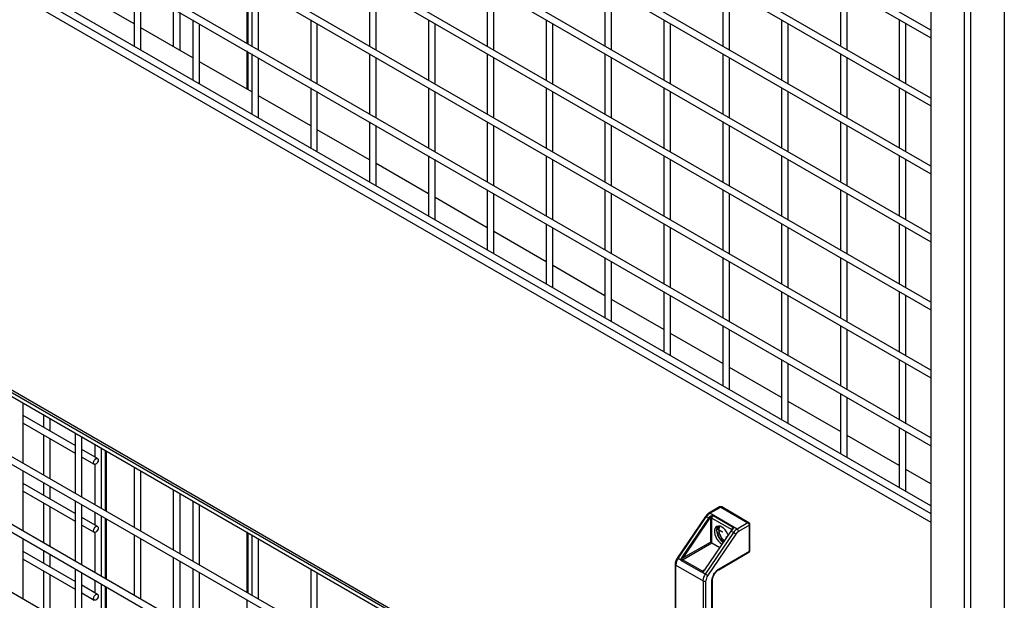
# Model space of a CAD drawing. Header units: inches. Extents: x 0.2 to 10.8, y 0.2 to 8.2.
# Tile 44 of 50: x 8.769 to 9.613, y 5.945 to 6.443. Entities that reach past the tile are written whole.
import ezdxf

# ---------------------------------------------------------------- set-up
doc = ezdxf.new("R2010")
doc.units = ezdxf.units.IN
doc.header["$MEASUREMENT"] = 0

msp = doc.modelspace()

# ---------------------------------------------------------------- linework, layer by layer
for p, q in [((9.55025, 6.43393), (8.13154, 7.25293)), ((8.13154, 7.24634), (9.55025, 6.42733)), ((9.55025, 6.37561), (8.13154, 7.19461)), ((8.13154, 7.18801), (9.55025, 6.36901)), ((9.55025, 6.31728), (8.13154, 7.13629)), ((8.13154, 7.12969), (9.55025, 6.31068)), ((9.55025, 6.25896), (8.13154, 7.07796)), ((8.13154, 7.07136), (9.55025, 6.25236)), ((9.55025, 6.20063), (8.13154, 7.01964)), ((8.13154, 7.01304), (9.55025, 6.19404)), ((9.55025, 6.14231), (8.13154, 6.96131)), ((8.13154, 6.95471), (9.55025, 6.13571)), ((9.55025, 6.08399), (8.13154, 6.90299)), ((8.13154, 6.89639), (9.55025, 6.07739)), ((9.55025, 6.02566), (8.13154, 6.84466)), ((8.13154, 6.83807), (9.55025, 6.01906)), ((8.12972, 6.83179), (9.55025, 6.01173)), ((9.61338, 6.80143), (9.61338, 4.88037)), ((9.58473, 4.86383), (9.58473, 6.78489)), ((9.55025, 6.76498), (9.55025, 4.91473)), ((9.57891, 6.74843), (9.57891, 4.89818)), ((9.55025, 5.66952), (8.12972, 6.48957)), ((8.1307, 6.4874), (9.55025, 5.66791)), ((8.13154, 6.48345), (9.55025, 5.66445)), ((8.86666, 6.47201), (8.86666, 6.42029)), ((8.96328, 6.47456), (8.96328, 6.42284)), ((8.96453, 6.42211), (8.96453, 6.47384)), ((8.96768, 6.47202), (8.96768, 6.4203)), ((9.06869, 6.47203), (9.06869, 6.42031)), ((9.16971, 6.47204), (9.16971, 6.42032)), ((9.27072, 6.47205), (9.27072, 6.42033)), ((9.37174, 6.47206), (9.37174, 6.42033)), ((9.47275, 6.47207), (9.47275, 6.42034)), ((8.86666, 6.43938), (8.82187, 6.46524)), ((8.87238, 6.41767), (8.87238, 6.46871)), ((8.97339, 6.417), (8.97339, 6.46872)), ((9.07441, 6.41701), (9.07441, 6.46873)), ((9.17542, 6.41702), (9.17542, 6.46874)), ((9.27644, 6.41703), (9.27644, 6.46875)), ((9.37745, 6.41704), (9.37745, 6.46876)), ((9.47847, 6.41705), (9.47847, 6.46877)), ((8.90014, 6.45269), (8.90014, 6.42005)), ((8.9062, 6.41655), (8.9062, 6.44919)), ((8.91717, 6.44286), (8.91717, 6.39113)), ((8.92288, 6.38851), (8.92288, 6.43956)), ((9.01819, 6.44287), (9.01819, 6.39114)), ((9.0239, 6.38784), (9.0239, 6.43957)), ((9.1192, 6.44287), (9.1192, 6.39115)), ((9.12492, 6.38785), (9.12492, 6.43958)), ((9.22022, 6.44288), (9.22022, 6.39116)), ((9.22593, 6.38786), (9.22593, 6.43959)), ((9.32123, 6.44289), (9.32123, 6.39117)), ((9.32695, 6.38787), (9.32695, 6.4396)), ((9.42225, 6.4429), (9.42225, 6.39118)), ((9.42796, 6.38788), (9.42796, 6.4396)), ((9.52326, 6.44291), (9.52326, 6.39119)), ((9.52898, 6.38789), (9.52898, 6.43961)), ((9.55025, 5.61272), (8.13154, 6.43173)), ((8.91717, 6.41022), (8.87238, 6.43608)), ((8.13154, 6.42513), (9.55025, 5.60613)), ((8.8722, 6.41709), (8.87238, 6.41767)), ((8.96328, 6.41624), (8.96328, 6.38361)), ((8.96453, 6.38288), (8.96453, 6.41551)), ((8.96768, 6.4137), (8.96768, 6.36197)), ((9.06869, 6.41371), (9.06869, 6.36198)), ((9.16971, 6.41372), (9.16971, 6.36199)), ((9.27072, 6.41373), (9.27072, 6.362)), ((9.37174, 6.41374), (9.37174, 6.36201)), ((9.47275, 6.41375), (9.47275, 6.36202)), ((8.96768, 6.38107), (8.92288, 6.40692)), ((8.97339, 6.35936), (8.97339, 6.4104)), ((9.07441, 6.35868), (9.07441, 6.41041)), ((9.17542, 6.35869), (9.17542, 6.41042)), ((9.27644, 6.3587), (9.27644, 6.41043)), ((9.37745, 6.35871), (9.37745, 6.41044)), ((9.47847, 6.35872), (9.47847, 6.41045)), ((8.9227, 6.38794), (8.92288, 6.38851)), ((9.01819, 6.38454), (9.01819, 6.33281)), ((9.0239, 6.3302), (9.0239, 6.38124)), ((9.1192, 6.38455), (9.1192, 6.33282)), ((9.12492, 6.32953), (9.12492, 6.38125)), ((9.22022, 6.38456), (9.22022, 6.33283)), ((9.22593, 6.32954), (9.22593, 6.38126)), ((9.32123, 6.38457), (9.32123, 6.33284)), ((9.32695, 6.32954), (9.32695, 6.38127)), ((9.42225, 6.38458), (9.42225, 6.33285)), ((9.42796, 6.32955), (9.42796, 6.38128)), ((9.52326, 6.38459), (9.52326, 6.33286)), ((9.52898, 6.32956), (9.52898, 6.38129)), ((9.55025, 5.5544), (8.13154, 6.3734)), ((9.01819, 6.35191), (8.97339, 6.37777)), ((8.13154, 6.36681), (9.55025, 5.5478)), ((8.97321, 6.35878), (8.97339, 6.35936)), ((9.06869, 6.35538), (9.06869, 6.30366)), ((9.16971, 6.35539), (9.16971, 6.30367)), ((9.27072, 6.3554), (9.27072, 6.30368)), ((9.37174, 6.35541), (9.37174, 6.30369)), ((9.47275, 6.35542), (9.47275, 6.3037)), ((9.06869, 6.32275), (9.0239, 6.34861)), ((9.07441, 6.30104), (9.07441, 6.35208)), ((9.17542, 6.30037), (9.17542, 6.35209)), ((9.27644, 6.30038), (9.27644, 6.3521)), ((9.37745, 6.30039), (9.37745, 6.35211)), ((9.47847, 6.3004), (9.47847, 6.35212)), ((9.02372, 6.32962), (9.0239, 6.3302)), ((9.1192, 6.32623), (9.1192, 6.2745)), ((9.12492, 6.27188), (9.12492, 6.32293)), ((9.22022, 6.32624), (9.22022, 6.27451)), ((9.22593, 6.27121), (9.22593, 6.32294)), ((9.32123, 6.32625), (9.32123, 6.27452)), ((9.32695, 6.27122), (9.32695, 6.32295)), ((9.42225, 6.32625), (9.42225, 6.27453)), ((9.42796, 6.27123), (9.42796, 6.32296)), ((9.52326, 6.32626), (9.52326, 6.27454)), ((9.52898, 6.27124), (9.52898, 6.32297)), ((9.55025, 5.49608), (8.13154, 6.31508)), ((9.1192, 6.29359), (9.07441, 6.31945)), ((9.07423, 6.30046), (9.07441, 6.30104)), ((9.16971, 6.29707), (9.16971, 6.24534)), ((9.27072, 6.29708), (9.27072, 6.24535)), ((9.37174, 6.29709), (9.37174, 6.24536)), ((9.47275, 6.2971), (9.47275, 6.24537)), ((9.16971, 6.26444), (9.12492, 6.29029)), ((9.17542, 6.24273), (9.17542, 6.29377)), ((9.27644, 6.24205), (9.27644, 6.29378)), ((9.37745, 6.24206), (9.37745, 6.29379)), ((9.47847, 6.24207), (9.47847, 6.2938)), ((9.12473, 6.27131), (9.12492, 6.27188)), ((9.22022, 6.23528), (9.17542, 6.26114)), ((9.22022, 6.26791), (9.22022, 6.21619)), ((9.22593, 6.21357), (9.22593, 6.26461)), ((9.32123, 6.26792), (9.32123, 6.21619)), ((9.32695, 6.2129), (9.32695, 6.26462)), ((9.42225, 6.26793), (9.42225, 6.2162)), ((9.42796, 6.21291), (9.42796, 6.26463)), ((9.52326, 6.26794), (9.52326, 6.21621)), ((9.52898, 6.21291), (9.52898, 6.26464)), ((9.17524, 6.24215), (9.17542, 6.24273)), ((9.27072, 6.23875), (9.27072, 6.18703)), ((9.27644, 6.18441), (9.27644, 6.23546)), ((9.37174, 6.23876), (9.37174, 6.18704)), ((9.37745, 6.18374), (9.37745, 6.23546)), ((9.47275, 6.23877), (9.47275, 6.18705)), ((9.47847, 6.18375), (9.47847, 6.23547)), ((9.27072, 6.20612), (9.22593, 6.23198)), ((9.22575, 6.21299), (9.22593, 6.21357)), ((9.32123, 6.17696), (9.27644, 6.20282)), ((9.32123, 6.2096), (9.32123, 6.15787)), ((9.32695, 6.15525), (9.32695, 6.2063)), ((9.42225, 6.20961), (9.42225, 6.15788)), ((9.42796, 6.15458), (9.42796, 6.20631)), ((9.52326, 6.20962), (9.52326, 6.15789)), ((9.52898, 6.15459), (9.52898, 6.20632)), ((9.27626, 6.18383), (9.27644, 6.18441)), ((9.37174, 6.18044), (9.37174, 6.12871)), ((9.37745, 6.1261), (9.37745, 6.17714)), ((9.47275, 6.18045), (9.47275, 6.12872)), ((9.47847, 6.12542), (9.47847, 6.17715)), ((9.37174, 6.14781), (9.32695, 6.17366)), ((9.32676, 6.15468), (9.32695, 6.15525)), ((9.42225, 6.15128), (9.42225, 6.09956)), ((9.52326, 6.15129), (9.52326, 6.09956)), ((9.42225, 6.11865), (9.37745, 6.14451)), ((9.42796, 6.09694), (9.42796, 6.14798)), ((9.52898, 6.09627), (9.52898, 6.14799)), ((9.37727, 6.12552), (9.37745, 6.1261)), ((9.47275, 6.12212), (9.47275, 6.0704)), ((9.47847, 6.06778), (9.47847, 6.11883)), ((8.77136, 6.06237), (8.77136, 6.11409)), ((9.47275, 6.08949), (9.42796, 6.11535)), ((8.81616, 6.07749), (8.77136, 6.10335)), ((8.78892, 6.10396), (8.78892, 6.09321)), ((8.79464, 6.08991), (8.79464, 6.10066)), ((8.77136, 6.09675), (8.81616, 6.07089)), ((9.42778, 6.09636), (9.42796, 6.09694)), ((9.52326, 6.09297), (9.52326, 6.04124)), ((8.78892, 6.08661), (8.78892, 6.05223)), ((8.79464, 6.04893), (8.79464, 6.08331)), ((8.81616, 6.08823), (8.81616, 6.03651)), ((8.82187, 6.03321), (8.82187, 6.08494)), ((9.52326, 6.06033), (9.47847, 6.08619)), ((9.52898, 6.03862), (9.52898, 6.08967)), ((8.83312, 6.07844), (8.83312, 6.0677)), ((8.83883, 6.02342), (8.83883, 6.07514)), ((8.83538, 6.06639), (8.82187, 6.07419)), ((8.82187, 6.06759), (8.83253, 6.06144)), ((8.84182, 6.07342), (8.84182, 6.0217)), ((8.84307, 6.02097), (8.84307, 6.0727)), ((9.47829, 6.0672), (9.47847, 6.06778)), ((8.83312, 6.06131), (8.83312, 6.02672)), ((8.86666, 6.05908), (8.86666, 6.00735)), ((8.77136, 6.00404), (8.77136, 6.05577)), ((8.87238, 6.00405), (8.87238, 6.05578)), ((9.55025, 6.04475), (9.52898, 6.05704)), ((8.81616, 6.01916), (8.77136, 6.04502)), ((8.78892, 6.04563), (8.78892, 6.03489)), ((8.79464, 6.03159), (8.79464, 6.04233)), ((8.77136, 6.03843), (8.81616, 6.01257)), ((8.90014, 6.03975), (8.90014, 5.98802)), ((8.9062, 5.98452), (8.9062, 6.03625)), ((9.5288, 6.03805), (9.52898, 6.03862)), ((8.78892, 6.02829), (8.78892, 5.9939)), ((8.79464, 5.99061), (8.79464, 6.02499)), ((8.81616, 6.02991), (8.81616, 5.97818)), ((8.82187, 5.97489), (8.82187, 6.02661)), ((8.91717, 6.02992), (8.91717, 5.97819)), ((8.92288, 5.97489), (8.92288, 6.02662)), ((9.36913, 6.02476), (9.35985, 6.01941)), ((9.36074, 6.01932), (9.37002, 6.02467)), ((9.37002, 6.02467), (9.39334, 6.01121)), ((9.39424, 6.0113), (9.37091, 6.02476)), ((8.83538, 6.00807), (8.82187, 6.01587)), ((8.83312, 6.02012), (8.83312, 6.00937)), ((8.83883, 5.96509), (8.83883, 6.01682)), ((9.35694, 6.0166), (9.33276, 5.98094)), ((9.33346, 5.98064), (9.35764, 6.0163)), ((9.35694, 6.0166), (9.35693, 6.0166)), ((9.35764, 6.0163), (9.35953, 6.01521)), ((9.38406, 6.00585), (9.36074, 6.01932)), ((9.36365, 6.01735), (9.38066, 6.00753)), ((8.82187, 6.00927), (8.83253, 6.00312)), ((8.84182, 6.0151), (8.84182, 5.96337)), ((8.84307, 5.96265), (8.84307, 6.01437)), ((9.35953, 6.01521), (9.33701, 5.98199)), ((9.33803, 5.98128), (9.36055, 6.01449)), ((9.36118, 6.0152), (9.36118, 5.99464)), ((9.36245, 6.0152), (9.37946, 6.00538)), ((9.36245, 5.99391), (9.36245, 6.0152)), ((9.36641, 6.00494), (9.36882, 6.00837)), ((9.39334, 6.01121), (9.38406, 6.00585)), ((9.3946, 6.00902), (9.38533, 6.00367)), ((9.3946, 5.98671), (9.3946, 6.00902)), ((9.39513, 5.98744), (9.39513, 6.00975)), ((9.55025, 6.01173), (9.55025, 5.66952)), ((8.83312, 6.00298), (8.83312, 5.96839)), ((8.86666, 6.00075), (8.86666, 5.94903)), ((8.96328, 6.0033), (8.96328, 5.95158)), ((8.96453, 5.95085), (8.96453, 6.00258)), ((8.96768, 6.00076), (8.96768, 5.94904)), ((9.37872, 6.00408), (9.3562, 5.97086)), ((9.35655, 5.97071), (9.37907, 6.00393)), ((9.38096, 6.00284), (9.35679, 5.96718)), ((9.383, 6.0014), (9.35882, 5.96575)), ((9.36803, 6.00588), (9.36641, 6.00494)), ((9.36956, 5.9968), (9.36641, 6.00494)), ((9.36957, 6.00458), (9.37145, 6.0035)), ((9.36957, 6.0042), (9.36982, 6.00434)), ((9.37145, 6.00311), (9.36957, 6.0042)), ((9.36982, 6.00434), (9.37159, 6.00332)), ((9.37162, 6.00321), (9.37145, 6.00311)), ((9.3751, 5.99899), (9.37487, 5.99886)), ((9.37498, 5.99857), (9.37487, 5.99886)), ((9.37516, 5.99889), (9.37517, 5.99885)), ((9.37907, 6.00393), (9.38096, 6.00284)), ((9.37941, 6.00499), (9.3794, 6.00499)), ((9.37984, 6.00573), (9.37941, 6.00499)), ((9.37946, 6.00538), (9.37946, 6.00508)), ((8.77136, 5.94572), (8.77136, 5.99744)), ((8.87238, 5.94573), (8.87238, 5.99745)), ((8.97339, 5.94574), (8.97339, 5.99746)), ((9.33726, 5.97937), (9.36245, 5.99391)), ((9.33803, 5.98128), (9.36118, 5.99464)), ((9.36245, 5.99391), (9.36919, 5.99002)), ((9.37113, 5.99771), (9.36956, 5.9968)), ((9.3726, 5.99505), (9.36956, 5.9968)), ((9.37095, 5.99298), (9.37113, 5.99289)), ((9.37113, 5.99768), (9.37325, 5.99601)), ((8.81616, 5.96084), (8.77136, 5.9867)), ((8.78892, 5.98731), (8.78892, 5.97656)), ((8.79464, 5.97326), (8.79464, 5.98401)), ((9.36835, 5.97096), (9.39424, 5.9859)), ((9.36872, 5.97177), (9.3946, 5.98671)), ((8.77136, 5.9801), (8.81616, 5.95424)), ((8.90014, 5.98142), (8.90014, 5.9297)), ((8.9062, 5.9262), (8.9062, 5.97793)), ((9.33099, 5.97564), (9.33099, 5.86767)), ((9.33151, 5.97491), (9.35484, 5.96145)), ((9.33151, 5.86694), (9.33151, 5.97491)), ((9.33278, 5.98092), (9.33234, 5.98027)), ((9.33276, 5.98094), (9.33276, 5.98094)), ((9.33636, 5.97897), (9.33346, 5.98064)), ((9.35345, 5.96873), (9.33644, 5.97855)), ((9.35427, 5.96955), (9.33726, 5.97937)), ((8.78892, 5.96996), (8.78892, 5.93558)), ((8.79464, 5.93228), (8.79464, 5.96666)), ((8.81616, 5.97159), (8.81616, 5.91986)), ((8.82187, 5.91656), (8.82187, 5.96829)), ((8.91717, 5.9716), (8.91717, 5.91987)), ((8.92288, 5.91657), (8.92288, 5.9683)), ((9.01819, 5.9716), (9.01819, 5.91988)), ((9.0239, 5.91658), (9.0239, 5.96831)), ((9.35679, 5.96718), (9.35389, 5.96885)), ((9.35588, 5.97048), (9.35427, 5.96955)), ((9.35518, 5.96981), (9.35459, 5.96947)), ((8.83538, 5.94974), (8.82187, 5.95754)), ((8.83312, 5.96179), (8.83312, 5.95105)), ((8.83883, 5.90677), (8.83883, 5.9585)), ((8.84182, 5.95677), (8.84182, 5.90505)), ((9.35484, 5.96145), (9.35484, 5.85348)), ((9.35736, 5.85348), (9.35736, 5.96145)), ((9.36241, 5.85992), (9.36241, 5.96084)), ((9.36293, 5.86065), (9.36293, 5.96157)), ((8.82187, 5.95094), (8.83253, 5.94479)), ((8.84307, 5.90432), (8.84307, 5.95605)), ((8.96328, 5.94498), (8.96328, 5.89325))]:
    msp.add_line(p, q)
at = {"flags": 128}
for points in [[(8.83597, 6.06508), (8.83582, 6.0641), (8.83538, 6.06309), (8.83473, 6.06221), (8.83395, 6.06158), (8.83318, 6.06131), (8.83253, 6.06144), (8.83209, 6.06194), (8.83193, 6.06275), (8.83209, 6.06373), (8.83253, 6.06474), (8.83318, 6.06562), (8.83395, 6.06625), (8.83473, 6.06652), (8.83538, 6.06639), (8.83582, 6.06589), (8.83597, 6.06508)], [(8.83597, 6.00676), (8.83582, 6.00578), (8.83538, 6.00477), (8.83473, 6.00388), (8.83395, 6.00326), (8.83318, 6.00299), (8.83253, 6.00312), (8.83209, 6.00362), (8.83193, 6.00442), (8.83209, 6.00541), (8.83253, 6.00642), (8.83318, 6.0073), (8.83395, 6.00792), (8.83473, 6.00819), (8.83538, 6.00807), (8.83582, 6.00756), (8.83597, 6.00676)], [(9.37644, 6.00072), (9.37615, 6.00142), (9.37514, 6.00332), (9.37389, 6.00504), (9.37246, 6.00648), (9.37095, 6.00757), (9.36944, 6.00823), (9.36802, 6.00842), (9.36677, 6.00815), (9.36576, 6.00742), (9.36505, 6.00627), (9.36468, 6.00477), (9.36468, 6.00301), (9.36505, 6.0011), (9.36576, 5.99913), (9.36677, 5.99724), (9.36802, 5.99551), (9.36944, 5.99407), (9.37095, 5.99298)], [(9.37487, 5.99886), (9.37485, 5.99894), (9.37485, 5.99901), (9.37488, 5.99906), (9.37493, 5.99909), (9.37499, 5.99907), (9.37506, 5.99903), (9.37511, 5.99897), (9.37516, 5.99889)], [(9.37946, 6.00538), (9.37957, 6.0053), (9.37959, 6.00528)], [(8.83597, 5.94843), (8.83582, 5.94745), (8.83538, 5.94644), (8.83473, 5.94556), (8.83395, 5.94493), (8.83318, 5.94466), (8.83253, 5.94479), (8.83209, 5.9453), (8.83193, 5.9461), (8.83209, 5.94708), (8.83253, 5.94809), (8.83318, 5.94898), (8.83395, 5.9496), (8.83473, 5.94987), (8.83538, 5.94974), (8.83582, 5.94924), (8.83597, 5.94843)]]:
    msp.add_lwpolyline(points, dxfattribs=at)
for centre, radius, start, end in [((9.36949, 6.02394), 0.000898, 54.38242, 114.30712), ((9.37054, 6.02394), 0.000898, 65.69288, 125.61758), ((9.3568, 6.0153), 0.0013, 49.95909, 84.07), ((9.3659, 6.01091), 0.00986, 121.55693, 146.89236), ((9.36932, 6.00858), 0.01182, 140.04664, 145.89352), ((9.36022, 6.01864), 0.000856, 52.74656, 115.95693), ((9.35873, 6.01355), 0.00304, 36.0897, 59.83579), ((9.36521, 6.01506), 0.00276, 124.35756, 177.27241), ((9.35605, 6.00917), 0.00697, 49.76198, 60.00848), ((9.36182, 6.01398), 0.00137, 62.60967, 117.39033), ((9.37158, 6.00522), 0.00519, 142.67991, 183.10613), ((9.37598, 6.00481), 0.00769, 161.40487, 205.46469), ((9.38222, 6.00524), 0.00276, 124.35756, 177.27241), ((9.39386, 6.0105), 0.00088, 65.00609, 126.29601), ((9.39186, 6.0089), 0.00274, 2.60548, 57.39452), ((9.39425, 6.00983), 0.00088, 293.69209, 355.03285), ((9.3801, 6.00557), 0.0137, 182.63929, 219.77207), ((9.38058, 6.00582), 0.01232, 200.50118, 233.24337), ((9.36957, 6.00439), 0.000191, 90.00433, 269.99567), ((9.37002, 6.00465), 0.000363, 201.38129, 237.15996), ((9.37145, 6.00331), 0.000191, 270.00433, 89.99567), ((9.37516, 6.00371), 0.00031, 170.96657, 255.4226), ((9.37865, 6.00343), 0.000651, 49.95909, 84.07), ((9.38886, 5.9973), 0.01182, 140.04664, 145.89352), ((9.37952, 6.00462), 0.00039, 44.38781, 106.20463), ((9.38922, 5.99745), 0.00986, 121.55693, 146.89236), ((9.37399, 5.99076), 0.01395, 49.76198, 60.00848), ((9.38258, 6.00354), 0.00274, 2.60548, 57.39452), ((9.37902, 6.00424), 0.01203, 218.16584, 235.09375), ((9.33353, 5.97595), 0.00697, 49.76198, 60.00848), ((9.39373, 5.98662), 0.00088, 305.01333, 6.29885), ((9.39423, 5.98753), 0.000898, 294.37466, 354.3052), ((9.33184, 5.9757), 0.000856, 183.92653, 247.27399), ((9.34217, 5.97448), 0.01067, 144.71545, 177.68394), ((9.33262, 5.97965), 0.0013, 49.95909, 84.07), ((9.33681, 5.9779), 0.00176, 85.81656, 109.16262), ((9.33703, 5.97744), 0.00167, 103.69168, 113.70752), ((9.33858, 5.97724), 0.00251, 121.70383, 148.44871), ((9.33786, 5.98037), 0.00117, 217.7488, 238.87351), ((9.35559, 5.96742), 0.00251, 121.70383, 148.44871), ((9.35516, 5.96887), 0.00128, 169.95258, 180.87753), ((9.35456, 5.97001), 0.000545, 237.58733, 272.83991), ((9.35519, 5.96914), 0.000685, 151.67563, 191.47383), ((9.36549, 5.96102), 0.01067, 144.71545, 177.68394), ((9.35609, 5.97012), 0.000754, 52.34226, 81.68683), ((9.34981, 5.9551), 0.01395, 49.76198, 60.00848), ((9.36788, 5.97167), 0.000856, 303.96746, 7.26475), ((9.3561, 5.96388), 0.00274, 242.60967, 297.39033), ((9.36208, 5.96162), 0.000851, 292.6102, 357.2408)]:
    msp.add_arc(centre, radius, start, end)
msp.add_ellipse((9.36182, 5.99428), major_axis=(0.000893, -0.000516), ratio=0.00007, start_param=3.927031, end_param=5.497828)
for points, knots in [([(9.37002, 6.025), (9.36979, 6.02498), (9.36947, 6.02495), (9.3692, 6.0248), (9.36913, 6.02476)], [0, 0, 0, 0, 0.731836, 1, 1, 1, 1]), ([(9.37091, 6.02476), (9.37091, 6.02476), (9.37079, 6.02486), (9.37048, 6.02496), (9.37017, 6.02499), (9.37002, 6.025)], [0, 0, 0, 0, 0.013116, 0.490615, 1, 1, 1, 1]), ([(9.35985, 6.01941), (9.35985, 6.01941), (9.35948, 6.01924), (9.35889, 6.01877), (9.35808, 6.01804), (9.35745, 6.01733), (9.35711, 6.01681), (9.35696, 6.01658)], [0, 0, 0, 0, 0.0002673, 0.3225029, 0.5652101, 0.8082351, 1, 1, 1, 1]), ([(9.36026, 6.01617), (9.3603, 6.01622), (9.36038, 6.01631), (9.36051, 6.01644), (9.36065, 6.01656), (9.3608, 6.01667), (9.36102, 6.01682), (9.36135, 6.017), (9.36179, 6.01716), (9.36224, 6.01727), (9.36271, 6.01733), (9.36318, 6.01735), (9.36349, 6.01735), (9.36365, 6.01735)], [0, 0, 0, 0, 0.050066, 0.099999, 0.149963, 0.200126, 0.250652, 0.374555, 0.500622, 0.620518, 0.749429, 0.874729, 1, 1, 1, 1]), ([(9.36119, 6.01533), (9.36128, 6.0155), (9.3614, 6.01567), (9.36168, 6.016), (9.36185, 6.01616), (9.36224, 6.01651), (9.36246, 6.0167), (9.36301, 6.01706), (9.36332, 6.01724), (9.36365, 6.01735)], [0, 0, 0, 0, 0.25, 0.25, 0.5, 0.5, 0.75, 0.75, 1, 1, 1, 1]), ([(9.38066, 6.00753), (9.38054, 6.00735), (9.38029, 6.00701), (9.38002, 6.00627), (9.37982, 6.00574), (9.37971, 6.00546)], [0, 0, 0, 0, 0.32344, 0.646824, 1, 1, 1, 1]), ([(9.38066, 6.00753), (9.38067, 6.00743), (9.38069, 6.00724), (9.3807, 6.00694), (9.38068, 6.00662), (9.38061, 6.00629), (9.38048, 6.00596), (9.38032, 6.00564), (9.38015, 6.00536), (9.37999, 6.00513), (9.37986, 6.00497), (9.3798, 6.00489)], [0, 0, 0, 0, 0.125383, 0.250596, 0.379497, 0.499418, 0.625476, 0.749405, 0.833376, 0.916652, 1, 1, 1, 1]), ([(9.39512, 6.00975), (9.3951, 6.00996), (9.39506, 6.01038), (9.39474, 6.01094), (9.3944, 6.01118), (9.39423, 6.0113)], [0, 0, 0, 0, 0.334814, 0.676672, 1, 1, 1, 1]), ([(9.37941, 6.00499), (9.37941, 6.00499), (9.37916, 6.00472), (9.37894, 6.0044), (9.37872, 6.00408)], [0, 0, 0, 0, 0.0008249, 1, 1, 1, 1]), ([(9.38533, 6.00367), (9.38527, 6.00363), (9.38515, 6.00356), (9.38497, 6.00344), (9.38479, 6.00332), (9.38462, 6.00318), (9.38444, 6.00304), (9.38427, 6.00288), (9.38405, 6.00268), (9.3838, 6.00242), (9.38352, 6.0021), (9.38325, 6.00176), (9.38309, 6.00152), (9.383, 6.0014)], [0, 0, 0, 0, 0.07181, 0.143228, 0.214414, 0.285528, 0.356731, 0.428184, 0.500046, 0.625425, 0.74997, 0.874541, 1, 1, 1, 1]), ([(9.33624, 5.97956), (9.33619, 5.97988), (9.33624, 5.98028), (9.33651, 5.98113), (9.33673, 5.98158), (9.33701, 5.98199)], [0, 0, 0, 0, 0.5, 0.5, 1, 1, 1, 1]), ([(9.39423, 5.9859), (9.39425, 5.98591), (9.39443, 5.986), (9.39473, 5.98628), (9.39502, 5.98677), (9.39516, 5.9872), (9.39512, 5.98743), (9.39512, 5.98744)], [0, 0, 0, 0, 0.0353969, 0.3196425, 0.6341959, 0.9752307, 1, 1, 1, 1]), ([(9.33234, 5.98027), (9.33205, 5.97971), (9.33165, 5.97894), (9.33127, 5.97777), (9.33107, 5.97681), (9.33096, 5.97605), (9.33099, 5.97567), (9.33099, 5.97564)], [0, 0, 0, 0, 0.366965, 0.509376, 0.74359, 0.981162, 1, 1, 1, 1]), ([(9.33644, 5.97855), (9.33643, 5.97863), (9.3364, 5.97877), (9.33637, 5.97891), (9.33636, 5.97897)], [0, 0, 0, 0, 0.582582, 1, 1, 1, 1]), ([(9.33803, 5.98128), (9.33775, 5.98099), (9.3375, 5.98068), (9.33712, 5.98012), (9.33699, 5.97986), (9.33694, 5.97966)], [0, 0, 0, 0, 0.5, 0.5, 1, 1, 1, 1]), ([(9.35389, 5.96885), (9.35383, 5.96884), (9.35368, 5.96879), (9.35354, 5.96876), (9.35345, 5.96873)], [0, 0, 0, 0, 0.417418, 1, 1, 1, 1]), ([(9.35655, 5.97071), (9.35627, 5.9703), (9.35593, 5.96992), (9.35522, 5.96932), (9.35485, 5.96911), (9.35452, 5.96901)], [0, 0, 0, 0, 0.5, 0.5, 1, 1, 1, 1]), ([(9.3562, 5.97086), (9.35601, 5.97061), (9.35566, 5.97014), (9.35519, 5.96981), (9.35497, 5.96966)], [0, 0, 0, 0, 0.539564, 1, 1, 1, 1]), ([(9.36241, 5.96084), (9.36241, 5.96093), (9.36241, 5.96111), (9.36243, 5.96138), (9.36245, 5.96166), (9.36248, 5.96194), (9.36254, 5.96238), (9.36265, 5.96299), (9.36285, 5.96379), (9.36311, 5.9646), (9.36354, 5.96571), (9.36423, 5.96708), (9.36507, 5.96836), (9.36582, 5.96929), (9.36639, 5.96992), (9.36698, 5.97049), (9.3675, 5.97094), (9.36796, 5.97128), (9.36834, 5.97154), (9.3686, 5.9717), (9.36872, 5.97177)], [0, 0, 0, 0, 0.023336, 0.046629, 0.069911, 0.093212, 0.116565, 0.178302, 0.240092, 0.304403, 0.368768, 0.500006, 0.631244, 0.695555, 0.759919, 0.821657, 0.883446, 0.92231, 0.961113, 1, 1, 1, 1]), ([(9.36295, 5.96158), (9.36295, 5.96177), (9.36294, 5.96231), (9.3631, 5.96327), (9.36339, 5.96434), (9.36382, 5.96553), (9.36426, 5.96636), (9.36454, 5.9669)], [0, 0, 0, 0, 0.123776, 0.360878, 0.540528, 0.707309, 1, 1, 1, 1]), ([(9.36454, 5.9669), (9.36486, 5.96741), (9.36531, 5.96812), (9.36607, 5.96905), (9.36674, 5.96975), (9.36754, 5.97042), (9.36809, 5.97083), (9.36835, 5.97095), (9.36835, 5.97095)], [0, 0, 0, 0, 0.292461, 0.410644, 0.602847, 0.796237, 0.997104, 1, 1, 1, 1])]:
    msp.add_open_spline(points, degree=3, knots=knots)
for points in [[(9.36119, 6.01533), (9.36096, 6.01507), (9.36075, 6.01479), (9.36055, 6.01449)], [(9.36118, 6.0152), (9.36118, 6.01524), (9.36119, 6.01529), (9.36119, 6.01533)], [(9.36904, 6.00789), (9.3685, 6.00711), (9.36816, 6.00647), (9.36794, 6.0059)], [(9.36794, 6.0059), (9.36816, 6.00438), (9.3685, 6.00291), (9.36904, 6.00151)], [(9.36904, 6.00151), (9.36959, 6.0001), (9.37031, 5.99885), (9.37113, 5.99768)], [(9.33636, 5.97897), (9.33631, 5.97917), (9.33627, 5.97936), (9.33624, 5.97956)], [(9.33664, 5.97906), (9.33657, 5.97891), (9.3365, 5.97873), (9.33644, 5.97855)], [(9.33694, 5.97966), (9.33685, 5.97949), (9.33675, 5.9793), (9.33664, 5.97906)], [(9.35345, 5.96873), (9.3536, 5.96886), (9.35375, 5.96899), (9.35391, 5.96909)], [(9.35452, 5.96901), (9.35431, 5.96894), (9.3541, 5.9689), (9.35389, 5.96885)], [(9.35391, 5.96909), (9.35415, 5.96926), (9.35438, 5.96938), (9.35459, 5.96947)], [(9.35882, 5.96575), (9.3579, 5.96438), (9.35736, 5.9628), (9.35736, 5.96145)]]:
    msp.add_open_spline(points, degree=3)

doc.saveas('drawing.dxf')
